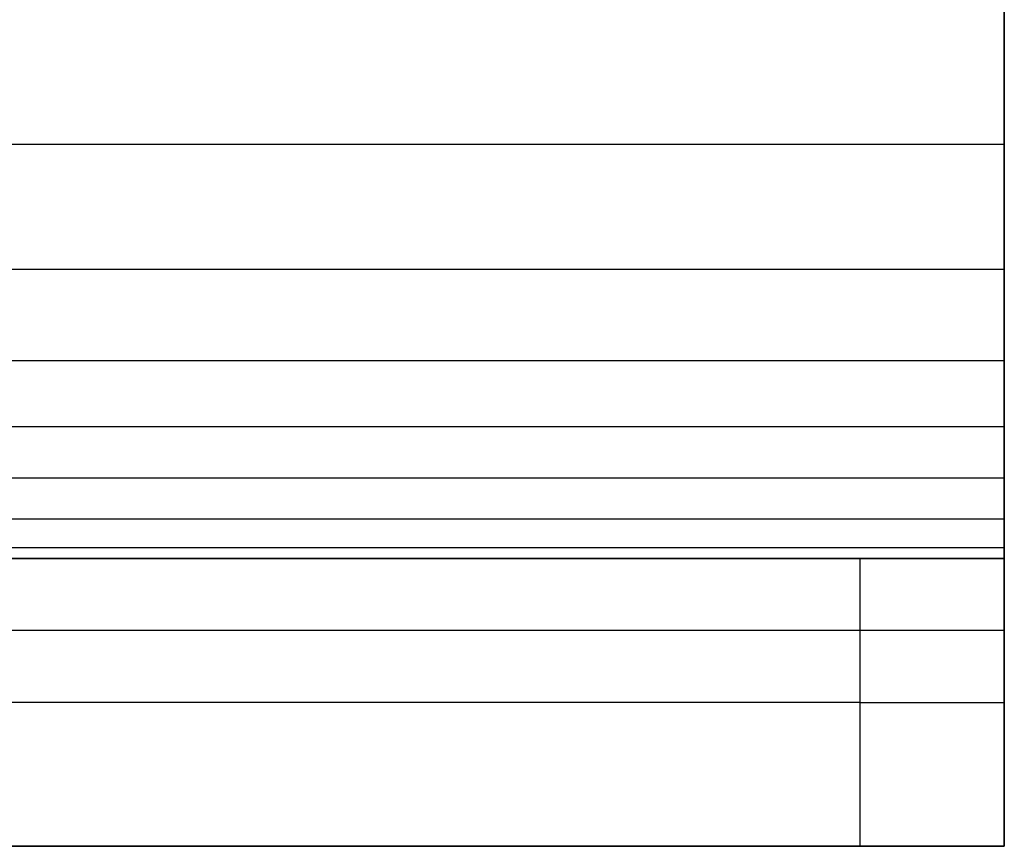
# Model space of a CAD drawing. Header units: millimetres. Extents: x -301 to 499, y -10 to 231.
# Tile 88 of 256: x 492.44 to 499.27, y -4.58 to 1.17. Entities that reach past the tile are written whole.
import ezdxf

# ---------------------------------------------------------------- set-up
doc = ezdxf.new("R2010")
doc.units = ezdxf.units.MM
doc.layers.add('Layer 01', color=7, linetype='Continuous', true_color=0x000000)

msp = doc.modelspace()

# ---------------------------------------------------------------- linework, layer by layer
at = {"layer": 'Layer 01'}
for p, q in [((499.2746, 0.9132, 15.9886), (499.2746, -4.564, 10.5114)), ((499.2746, -3.0754, 14.5), (499.2746, -1.6609, 13.0855)), ((489.9149, -2.5754, 5), (499.2746, -2.5754, 5)), ((499.2746, -4.5754, 5.5), (499.2746, -2.5754, 5.5)), ((498.2746, -3.5754), (99.2746, -3.5754)), ((499.2746, -3.5754, 1), (499.2746, -3.5754, 10)), ((489.9149, -4.5754, 5), (499.2746, -4.5754, 5))]:
    msp.add_line(p, q, dxfattribs=at)
at = {"layer": 'Layer 01', "extrusion": (0, -1, 0)}
msp.add_arc((498.2746, 1, 3.5754), 1, 270, 0, dxfattribs=at)
at = {"layer": 'Layer 01'}
msp.add_open_spline([(499.2746, -2.5754, 10), (499.2746, -2.5702, 11.6934), (499.2746, -2.1627, 12.5838), (499.2746, -1.1592, 13.5873), (499.2746, -0.2688, 13.9948), (499.2746, 1.4246, 14)], degree=3, knots=[0, 0, 0, 0, 3.382223, 3.382223, 6.764446, 6.764446, 6.764446, 6.764446], dxfattribs=at)
for points, degree in [([(499.2746, 1.4246, 16), (499.2746, -4.5754, 16), (499.2746, -4.5754, 10)], 2), ([(499.2746, 0.3012, 13.9264), (299.2746, 0.3012, 13.9264), (99.2746, 0.3012, 13.9264)], 2), ([(499.2746, -0.5679, 13.7276), (299.2746, -0.5679, 13.7276), (99.2746, -0.5679, 13.7276)], 2), ([(499.2746, -1.2027, 13.4413), (299.2746, -1.2027, 13.4413), (99.2746, -1.2027, 13.4413)], 2), ([(499.2746, -1.6612, 13.0858), (299.2746, -1.6612, 13.0858), (99.2746, -1.6612, 13.0858)], 2), ([(499.2746, -2.0167, 12.6273), (299.2746, -2.0167, 12.6273), (99.2746, -2.0167, 12.6273)], 2), ([(499.2746, -2.303, 11.9925), (299.2746, -2.303, 11.9925), (99.2746, -2.303, 11.9925)], 2), ([(499.2746, -2.5017, 11.1234), (299.2746, -2.5017, 11.1234), (99.2746, -2.5017, 11.1234)], 2), ([(499.2746, -2.5754, 10), (365.9412, -2.5754, 10), (232.6079, -2.5754, 10), (99.2746, -2.5754, 10)], 3), ([(99.2746, -2.5754), (298.7746, -2.5754), (498.2746, -2.5754)], 2), ([(498.2746, -4.5754), (498.2746, -3.5754), (498.2746, -2.5754)], 2), ([(499.2746, -2.5754, 1), (499.2746, -3.5754, 1), (499.2746, -4.5754, 1)], 2), ([(499.2746, -2.5754, 1), (499.2746, -2.5754, 5.5), (499.2746, -2.5754, 10)], 2), ([(499.2746, -4.5754, 10), (499.2746, -3.5754, 10), (499.2746, -2.5754, 10)], 2), ([(499.2746, -3.0754, 14.5), (299.2746, -3.0754, 14.5), (99.2746, -3.0754, 14.5)], 2), ([(99.2746, -4.5754, 10), (299.2746, -4.5754, 10), (499.2746, -4.5754, 10)], 2), ([(498.2746, -4.5754), (298.7746, -4.5754), (99.2746, -4.5754)], 2), ([(499.2746, -4.5754, 10), (499.2746, -4.5754, 5.5), (499.2746, -4.5754, 1)], 2)]:
    msp.add_open_spline(points, degree=degree, dxfattribs=at)
for points in [[(498.2746, -2.5754), (499.2746, -2.5754), (499.2746, -2.5754, 1)], [(499.2746, -4.5754, 1), (499.2746, -4.5754), (498.2746, -4.5754)]]:
    msp.add_rational_spline(points, [1, 0.707106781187, 1], degree=2, dxfattribs=at)

doc.saveas('drawing.dxf')
